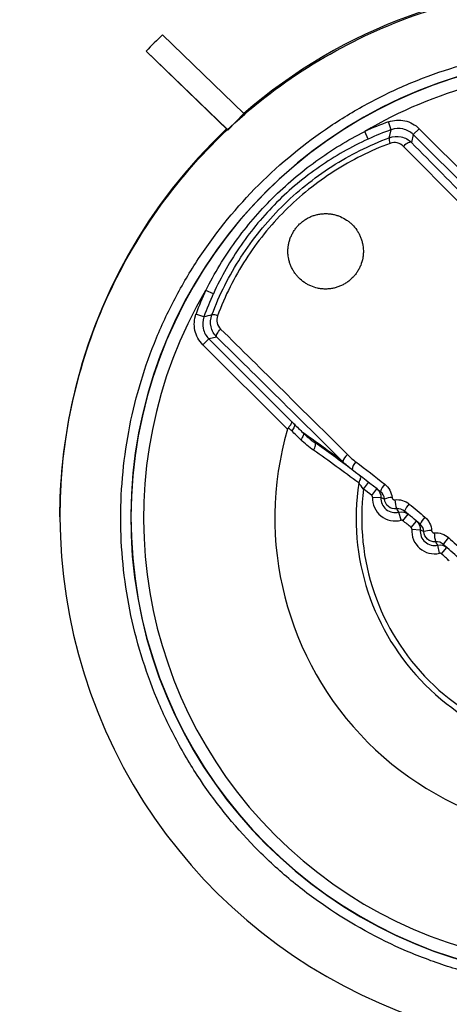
# Model space of a CAD drawing. Header units: millimetres. Extents: x -117 to 444, y -157 to 472.
# Tile 85 of 160: x 175 to 180, y 164 to 176. Entities that reach past the tile are written whole.
import ezdxf

# ---------------------------------------------------------------- set-up
doc = ezdxf.new("R2010")
doc.units = ezdxf.units.MM

msp = doc.modelspace()

# ---------------------------------------------------------------- linework, layer by layer
at = {"color": 7, "linetype": 'Continuous', "lineweight": 25}
for p, q in [((176.493, 175.327), (177.461, 174.389)), ((177.257, 174.204), (176.298, 175.133)), ((176.298, 175.133), (176.298, 175.133)), ((177.27, 174.191), (176.298, 175.133)), ((177.27, 174.191), (177.461, 174.389)), ((177.27, 174.191), (177.461, 174.389)), ((177.461, 174.389), (177.461, 174.389)), ((179.22, 174.195), (179.186, 174.289)), ((177.27, 174.191), (177.257, 174.204)), ((177.27, 174.191), (177.27, 174.191)), ((178.944, 174.082), (178.903, 174.173)), ((179.481, 174.136), (179.552, 174.207)), ((179.552, 174.207), (180.561, 173.198)), ((179.481, 174.136), (179.461, 174.041)), ((180.472, 173.146), (179.481, 174.136)), ((177.098, 172.236), (177.007, 172.277)), ((176.986, 171.961), (176.891, 171.995)), ((177.139, 171.72), (177.044, 171.699)), ((177.044, 171.699), (176.973, 171.628)), ((177.982, 170.619), (176.973, 171.628)), ((177.044, 171.699), (178.034, 170.709)), ((178.889, 169.906), (178.95, 169.985)), ((178.986, 169.83), (179.048, 169.908)), ((178.996, 169.809), (179.096, 169.804)), ((179.336, 169.533), (179.311, 169.63)), ((179.358, 169.528), (179.422, 169.605)), ((179.456, 169.447), (179.52, 169.523)), ((179.464, 169.426), (179.564, 169.418)), ((179.795, 169.139), (179.773, 169.236)), ((179.817, 169.133), (179.883, 169.207))]:
    msp.add_line(p, q, dxfattribs=at)
at = {"color": 7, "linetype": 'Continuous', "lineweight": 25, "flags": 128}
for points in [[(179.196, 174.099), (179.202, 174.124), (179.22, 174.195)], [(179.461, 174.041), (179.454, 174.045), (179.445, 174.045), (179.435, 174.043), (179.422, 174.038), (179.408, 174.03), (179.394, 174.021), (179.379, 174.009), (179.365, 173.996)], [(177.139, 171.72), (177.136, 171.726), (177.135, 171.735), (177.137, 171.746), (177.142, 171.758), (177.15, 171.772), (177.16, 171.787), (177.171, 171.801), (177.184, 171.815)], [(178.06, 170.683), (178.063, 170.678), (178.065, 170.67), (178.064, 170.66), (178.061, 170.65), (178.057, 170.638), (178.05, 170.626), (178.042, 170.613), (178.032, 170.6)], [(178.168, 170.577), (178.171, 170.571), (178.173, 170.563), (178.172, 170.554), (178.169, 170.544), (178.165, 170.532), (178.158, 170.52), (178.15, 170.507), (178.14, 170.495)], [(178.294, 170.368), (178.302, 170.383), (178.309, 170.398), (178.313, 170.412), (178.316, 170.425), (178.317, 170.437), (178.316, 170.447), (178.313, 170.455), (178.308, 170.46)], [(178.831, 169.978), (178.839, 169.992), (178.846, 170.006), (178.851, 170.019), (178.854, 170.031), (178.855, 170.042), (178.854, 170.051), (178.852, 170.059), (178.847, 170.064)]]:
    msp.add_lwpolyline(points, dxfattribs=at)
at = {"color": 7, "linetype": 'Continuous', "lineweight": 25}
for centre, radius, start, end in [((181.619, 169.588), 6.351, 49.1053, 130.8947), ((181.618, 169.957), 7.423, 133.6632, 135.7903), ((181.619, 169.561), 5.506, 104.3054, 345.6946), ((181.619, 169.561), 5.503, 105.048, 344.952), ((181.619, 169.561), 5.353, 105.0146, 120.4926), ((180.488, 170.693), 3.825, 109.9046, 114.4772), ((181.619, 169.59), 6.35, 133.3951, 46.6049), ((180.488, 170.693), 3.725, 109.9046, 114.4772), ((179.301, 174.08), 0.107, 169.4834, 206.649), ((181.619, 169.561), 5.353, 149.5074, 300.4926), ((180.488, 170.693), 3.825, 155.5228, 160.0954), ((180.488, 170.693), 3.725, 155.5228, 160.0954), ((180.689, 157.512), 14.916, 103.9987, 104.3762), ((177.1, 171.879), 0.107, 63.351, 100.5166), ((181.619, 169.561), 3.788, 163.7832, 286.2168), ((167.548, 155.49), 18.45, 53.0399, 54.8578), ((168.255, 156.197), 17.45, 53.024, 54.8232), ((178.786, 170.196), 0.15, 126.1673, 165.953), ((178.906, 170.117), 0.156, 133.7198, 172.6346), ((181.619, 169.561), 2.819, 171.4979, 278.5021), ((179.268, 169.832), 0.181, 133.6313, 166.568), ((181.619, 169.561), 2.752, 172.801, 277.199), ((168.255, 156.197), 17.35, 51.7902, 52.2001), ((179.268, 169.797), 0.272, 177.4782, 284.5218), ((179.268, 169.797), 0.172, 177.4782, 284.5218), ((179.227, 169.586), 0.218, 89.4189, 113.6179), ((179.615, 169.793), 0.353, 182.4583, 200.552), ((179.582, 169.572), 0.215, 133.6824, 161.1264), ((168.255, 156.197), 17.35, 49.7902, 50.2098), ((179.792, 169.392), 0.247, 133.7762, 157.4728), ((179.736, 169.404), 0.272, 175.4782, 282.5218), ((179.736, 169.404), 0.172, 175.4782, 282.5218), ((179.696, 169.069), 0.341, 89.2763, 105.1282), ((180.214, 169.397), 0.482, 181.7899, 194.5435), ((180.129, 169.091), 0.327, 134.0026, 151.7403), ((168.255, 156.197), 17.35, 47.7902, 48.2098)]:
    msp.add_arc(centre, radius, start, end, dxfattribs=at)
for centre, major_axis, ratio, start_param, end_param in [((182.862, 170.804), (9.407, -9.407), 0.017324, 4.348906, 4.515683), ((182.932, 170.874), (9.336, -9.336), 0.017455, 4.348906, 4.515683), ((180.306, 168.248), (9.336, -9.336), 0.017455, 1.767503, 1.934279), ((180.377, 168.319), (9.407, -9.407), 0.017324, 1.767503, 1.934279)]:
    msp.add_ellipse(centre, major_axis=major_axis, ratio=ratio, start_param=start_param, end_param=end_param, dxfattribs=at)
for points, knots in [([(167.297, 157.459), (167.239, 157.496), (167.143, 157.557), (166.949, 157.677), (166.714, 157.956), (166.605, 158.413), (166.604, 158.784), (166.594, 159.224), (166.585, 159.636), (166.577, 160.046), (166.572, 160.235), (166.57, 160.429), (166.563, 160.91), (166.46, 168.48), (166.359, 176.374), (166.3, 184.218), (166.248, 191.855), (166.24, 199.749), (166.264, 207.2), (166.264, 208.115), (166.282, 208.42), (166.329, 208.84), (166.64, 209.582), (167.22, 210.054), (167.823, 210.262), (168.16, 210.346), (168.501, 210.395), (168.769, 210.417), (169.596, 210.494), (171.066, 210.624), (177.669, 211.179), (184.611, 211.619), (195.246, 212.056), (201.483, 212.195), (209.763, 212.222), (223.289, 212.075), (235.945, 211.365), (245.73, 210.495), (246.287, 210.445), (246.638, 210.412), (246.875, 210.392), (247.158, 210.353), (247.47, 210.281), (247.912, 210.146), (248.554, 209.758), (248.956, 209.068), (249.046, 208.476), (249.073, 208.176), (249.071, 207.69), (249.1, 200.161), (249.093, 192.271), (249.037, 184.063), (248.98, 176.406), (248.886, 168.997), (248.791, 162.091)], [0, 0, 0, 0, 0.0014648, 0.0024414, 0.0048828, 0.0078125, 0.0097656, 0.0107422, 0.0146484, 0.0161133, 0.0170898, 0.0175781, 0.019043, 0.0244141, 0.1328125, 0.1399211, 0.1484375, 0.2539062, 0.265625, 0.2675781, 0.2685547, 0.2705078, 0.2744141, 0.28125, 0.2822266, 0.2851562, 0.2871094, 0.2880859, 0.2895508, 0.3007812, 0.3125, 0.3984375, 0.4140625, 0.484375, 0.4988178, 0.546875, 0.7011719, 0.7050781, 0.7089844, 0.7104492, 0.7109375, 0.7128906, 0.715332, 0.7163086, 0.7207031, 0.7275391, 0.7285156, 0.7304688, 0.7324219, 0.7363281, 0.8515625, 0.8588534, 0.8671875, 0.9733664, 0.9733664, 0.9733664, 0.9733664]), ([(175.269, 169.574), (175.269, 170.405), (175.434, 171.236), (176.07, 172.772), (176.541, 173.476), (177.717, 174.651), (178.421, 175.122), (179.957, 175.758), (180.788, 175.923), (182.45, 175.923), (183.281, 175.758), (184.817, 175.122), (185.522, 174.651), (186.697, 173.476), (187.168, 172.772), (187.804, 171.236), (187.969, 170.405), (187.969, 169.574)], [0, 0, 0, 0, 0.125, 0.125, 0.25, 0.25, 0.375, 0.375, 0.5, 0.5, 0.625, 0.625, 0.75, 0.75, 0.875, 0.875, 1, 1, 1, 1]), ([(181.619, 163.936), (181.991, 163.936), (182.359, 163.973), (183.086, 164.118), (183.439, 164.226), (183.947, 164.437), (184.112, 164.516), (184.437, 164.69), (184.597, 164.786), (185.058, 165.094), (185.34, 165.327), (185.859, 165.847), (186.097, 166.137), (186.504, 166.748), (186.676, 167.071), (186.888, 167.583), (186.951, 167.759), (187.057, 168.112), (187.102, 168.29), (187.173, 168.649), (187.199, 168.831), (187.235, 169.196), (187.244, 169.381), (187.244, 169.938), (187.207, 170.303), (187.099, 170.842), (187.055, 171.02), (186.947, 171.374), (186.884, 171.55), (186.672, 172.06), (186.499, 172.383), (186.192, 172.841), (186.082, 172.991), (185.846, 173.277), (185.723, 173.413), (185.333, 173.801), (185.05, 174.034), (184.588, 174.343), (184.428, 174.438), (184.104, 174.611), (183.938, 174.689), (183.599, 174.829), (183.426, 174.891), (183.074, 174.998), (182.893, 175.043), (182.349, 175.151), (181.984, 175.186), (181.25, 175.186), (180.877, 175.149), (180.156, 175.005), (179.806, 174.899), (179.295, 174.687), (179.126, 174.607), (178.801, 174.433), (178.643, 174.338), (178.186, 174.032), (177.902, 173.799), (177.377, 173.274), (177.145, 172.99), (176.839, 172.532), (176.745, 172.375), (176.571, 172.049), (176.491, 171.88), (176.28, 171.37), (176.174, 171.019), (176.066, 170.478), (176.039, 170.294), (176.003, 169.925), (175.994, 169.742), (175.994, 169.191), (176.03, 168.826), (176.138, 168.282), (176.184, 168.102), (176.291, 167.749), (176.414, 167.404), (176.571, 167.073), (176.745, 166.748), (176.84, 166.588), (177.149, 166.127), (177.382, 165.844), (177.771, 165.454), (177.907, 165.331), (178.194, 165.095), (178.343, 164.985), (178.801, 164.679), (179.125, 164.506), (179.635, 164.294), (179.811, 164.231), (180.165, 164.124), (180.343, 164.08), (180.882, 163.973), (181.247, 163.936), (181.619, 163.936)], [0, 0, 0, 0, 0.03125, 0.03125, 0.0625, 0.0625, 0.078125, 0.078125, 0.09375, 0.09375, 0.125, 0.125, 0.15625, 0.15625, 0.1875, 0.1875, 0.203125, 0.203125, 0.21875, 0.21875, 0.234375, 0.234375, 0.25, 0.25, 0.28125, 0.28125, 0.296875, 0.296875, 0.3125, 0.3125, 0.34375, 0.34375, 0.359375, 0.359375, 0.375, 0.375, 0.40625, 0.40625, 0.421875, 0.421875, 0.4375, 0.4375, 0.453125, 0.453125, 0.46875, 0.46875, 0.5, 0.5, 0.53125, 0.53125, 0.5625, 0.5625, 0.578125, 0.578125, 0.59375, 0.59375, 0.625, 0.625, 0.65625, 0.65625, 0.671875, 0.671875, 0.6875, 0.6875, 0.71875, 0.71875, 0.734375, 0.734375, 0.75, 0.75, 0.78125, 0.78125, 0.796875, 0.796875, 0.8125, 0.828125, 0.828125, 0.84375, 0.84375, 0.875, 0.875, 0.890625, 0.890625, 0.90625, 0.90625, 0.9375, 0.9375, 0.953125, 0.953125, 0.96875, 0.96875, 1, 1, 1, 1]), ([(179.186, 174.289), (179.248, 174.311), (179.317, 174.316), (179.445, 174.287), (179.505, 174.254), (179.552, 174.207)], [0, 0, 0, 0, 0.5, 0.5, 1, 1, 1, 1]), ([(177.007, 172.277), (177.11, 172.481), (177.23, 172.677), (177.496, 173.044), (177.643, 173.216), (177.963, 173.536), (178.137, 173.685), (178.505, 173.952), (178.699, 174.07), (178.903, 174.173)], [0, 0, 0, 0, 0.25, 0.25, 0.5, 0.5, 0.75, 0.75, 1, 1, 1, 1]), ([(179.481, 174.136), (179.448, 174.17), (179.405, 174.193), (179.313, 174.214), (179.264, 174.211), (179.22, 174.195)], [0, 0, 0, 0, 0.5, 0.5, 1, 1, 1, 1]), ([(177.081, 171.985), (177.171, 172.225), (177.286, 172.454), (177.567, 172.89), (177.729, 173.09), (178.092, 173.453), (178.296, 173.618), (178.727, 173.894), (178.955, 174.009), (179.196, 174.099)], [0, 0, 0, 0, 0.25, 0.25, 0.5, 0.5, 0.75, 0.75, 1, 1, 1, 1]), ([(178.944, 174.082), (178.741, 173.99), (178.548, 173.88), (178.182, 173.626), (178.009, 173.482), (177.697, 173.169), (177.555, 173), (177.302, 172.635), (177.19, 172.44), (177.098, 172.236)], [0, 0, 0, 0, 0.25, 0.25, 0.5, 0.5, 0.75, 0.75, 1, 1, 1, 1]), ([(179.196, 174.099), (179.241, 174.117), (179.291, 174.12), (179.384, 174.099), (179.427, 174.075), (179.461, 174.041)], [0, 0, 0, 0, 0.5, 0.5, 1, 1, 1, 1]), ([(179.205, 174.032), (178.971, 173.945), (178.749, 173.834), (178.329, 173.565), (178.13, 173.405), (177.777, 173.052), (177.62, 172.857), (177.347, 172.433), (177.236, 172.209), (177.148, 171.975)], [0, 0, 0, 0, 0.25, 0.25, 0.5, 0.5, 0.75, 0.75, 1, 1, 1, 1]), ([(178.119, 173.061), (178.113, 173.055), (178.102, 173.044), (178.083, 173.021), (178.061, 172.991), (178.038, 172.952), (178.019, 172.911), (178.004, 172.868), (177.994, 172.825), (177.988, 172.781), (177.986, 172.735), (177.989, 172.691), (177.997, 172.648), (178.007, 172.608), (178.022, 172.568), (178.041, 172.529), (178.063, 172.492), (178.088, 172.458), (178.127, 172.415), (178.171, 172.378), (178.22, 172.348), (178.272, 172.323), (178.327, 172.305), (178.385, 172.295), (178.429, 172.292), (178.474, 172.294), (178.518, 172.3), (178.562, 172.31), (178.604, 172.325), (178.646, 172.344), (178.685, 172.367), (178.722, 172.394), (178.751, 172.42), (178.771, 172.442), (178.791, 172.465), (178.813, 172.495), (178.836, 172.534), (178.862, 172.589), (178.878, 172.647), (178.886, 172.706), (178.888, 172.765), (178.881, 172.824), (178.866, 172.881), (178.851, 172.921), (178.832, 172.96), (178.802, 173.009), (178.765, 173.054), (178.722, 173.092), (178.677, 173.126), (178.626, 173.153), (178.572, 173.173), (178.53, 173.184), (178.487, 173.191), (178.444, 173.194), (178.4, 173.192), (178.356, 173.186), (178.312, 173.176), (178.27, 173.162), (178.229, 173.143), (178.189, 173.12), (178.159, 173.097), (178.135, 173.077), (178.124, 173.067), (178.119, 173.061)], [0, 0, 0, 0, 0.008912, 0.015616, 0.031281, 0.046907, 0.062513, 0.07818, 0.093828, 0.109431, 0.125092, 0.142982, 0.15635, 0.171989, 0.18765, 0.203265, 0.218858, 0.234506, 0.250145, 0.281294, 0.296938, 0.312555, 0.343698, 0.359341, 0.374933, 0.390505, 0.406149, 0.421785, 0.437354, 0.452982, 0.468642, 0.484245, 0.499856, 0.50881, 0.515528, 0.531164, 0.546766, 0.562434, 0.593646, 0.609307, 0.624972, 0.656181, 0.671849, 0.687471, 0.703079, 0.718739, 0.749938, 0.765568, 0.781223, 0.812379, 0.828016, 0.843659, 0.859242, 0.874825, 0.89047, 0.906098, 0.921657, 0.937281, 0.952937, 0.968538, 0.984253, 0.992132, 1, 1, 1, 1]), ([(176.973, 171.628), (176.926, 171.675), (176.893, 171.736), (176.865, 171.864), (176.869, 171.932), (176.891, 171.995)], [0, 0, 0, 0, 0.5, 0.5, 1, 1, 1, 1]), ([(176.986, 171.961), (176.969, 171.916), (176.966, 171.867), (176.987, 171.776), (177.01, 171.732), (177.044, 171.699)], [0, 0, 0, 0, 0.5, 0.5, 1, 1, 1, 1]), ([(177.139, 171.72), (177.105, 171.753), (177.081, 171.796), (177.06, 171.889), (177.063, 171.939), (177.081, 171.985)], [0, 0, 0, 0, 0.5, 0.5, 1, 1, 1, 1]), ([(177.993, 170.638), (178.008, 170.655), (178.02, 170.671), (178.035, 170.696), (178.037, 170.705), (178.034, 170.709)], [0, 0, 0, 0, 0.5, 0.5, 1, 1, 1, 1]), ([(177.993, 170.638), (177.989, 170.635), (177.987, 170.63), (177.985, 170.626), (177.984, 170.624), (177.983, 170.621), (177.982, 170.619)], [0, 0, 0, 0, 0.00003027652, 0.00003027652, 0.00003027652, 0.00004455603, 0.00004455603, 0.00004455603, 0.00004455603]), ([(178.032, 170.6), (178.021, 170.611), (178.009, 170.622), (177.998, 170.633), (177.996, 170.635), (177.995, 170.637), (177.993, 170.638)], [0, 0, 0, 0, 0.0001024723, 0.0001024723, 0.0001024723, 0.0001193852, 0.0001193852, 0.0001193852, 0.0001193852]), ([(178.996, 169.809), (178.996, 169.812), (178.996, 169.815), (178.995, 169.817), (178.994, 169.82), (178.993, 169.822), (178.991, 169.825), (178.99, 169.827), (178.988, 169.828), (178.986, 169.83)], [0, 0, 0, 0, 0.00001678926, 0.00001678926, 0.00001678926, 0.00003357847, 0.00003357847, 0.00003357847, 0.00004713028, 0.00004713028, 0.00004713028, 0.00004713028]), ([(179.139, 169.786), (179.139, 169.786), (179.138, 169.786), (179.138, 169.787), (179.135, 169.788), (179.132, 169.789), (179.129, 169.79), (179.117, 169.795), (179.107, 169.799), (179.096, 169.804)], [0.000182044, 0.000182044, 0.000182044, 0.000182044, 0.000509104, 0.000509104, 0.000509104, 0.002545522, 0.002545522, 0.002545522, 0.010026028, 0.010026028, 0.010026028, 0.010026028]), ([(179.284, 169.669), (179.249, 169.664), (179.213, 169.675), (179.16, 169.718), (179.142, 169.751), (179.139, 169.786)], [0, 0, 0, 0, 0.5, 0.5, 1, 1, 1, 1]), ([(179.229, 169.804), (179.229, 169.802), (179.23, 169.799), (179.23, 169.797), (179.232, 169.794), (179.233, 169.791), (179.235, 169.788), (179.237, 169.786), (179.24, 169.784), (179.243, 169.782), (179.246, 169.78), (179.249, 169.779), (179.252, 169.778), (179.255, 169.777), (179.259, 169.777), (179.262, 169.778)], [0, 0, 0, 0, 0.00001509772, 0.00001509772, 0.00001509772, 0.00003531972, 0.00003531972, 0.00003531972, 0.00005545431, 0.00005545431, 0.00005545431, 0.00007543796, 0.00007543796, 0.00007543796, 0.00009538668, 0.00009538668, 0.00009538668, 0.00009538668]), ([(179.311, 169.63), (179.306, 169.636), (179.302, 169.643), (179.297, 169.649), (179.296, 169.651), (179.295, 169.652), (179.294, 169.653), (179.291, 169.659), (179.287, 169.664), (179.284, 169.669)], [0.000198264, 0.000198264, 0.000198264, 0.000198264, 0.005139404, 0.005139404, 0.005139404, 0.006232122, 0.006232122, 0.006232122, 0.010053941, 0.010053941, 0.010053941, 0.010053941]), ([(179.358, 169.528), (179.356, 169.53), (179.354, 169.532), (179.351, 169.533), (179.348, 169.534), (179.346, 169.534), (179.343, 169.534), (179.341, 169.534), (179.338, 169.534), (179.336, 169.533)], [0, 0, 0, 0, 0.0000167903, 0.0000167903, 0.0000167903, 0.00003358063, 0.00003358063, 0.00003358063, 0.00004713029, 0.00004713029, 0.00004713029, 0.00004713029]), ([(179.464, 169.426), (179.465, 169.429), (179.464, 169.431), (179.464, 169.434), (179.463, 169.437), (179.462, 169.439), (179.46, 169.442), (179.459, 169.444), (179.457, 169.445), (179.456, 169.447)], [0, 0, 0, 0, 0.00001678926, 0.00001678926, 0.00001678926, 0.00003357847, 0.00003357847, 0.00003357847, 0.00004713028, 0.00004713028, 0.00004713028, 0.00004713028]), ([(179.607, 169.398), (179.6, 169.401), (179.593, 169.404), (179.585, 169.407), (179.584, 169.408), (179.582, 169.409), (179.581, 169.41), (179.575, 169.412), (179.57, 169.415), (179.564, 169.418)], [0.000186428, 0.000186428, 0.000186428, 0.000186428, 0.005189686, 0.005189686, 0.005189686, 0.006281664, 0.006281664, 0.006281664, 0.010173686, 0.010173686, 0.010173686, 0.010173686]), ([(179.747, 169.276), (179.712, 169.273), (179.677, 169.285), (179.626, 169.33), (179.609, 169.363), (179.607, 169.398)], [0, 0, 0, 0, 0.5, 0.5, 1, 1, 1, 1]), ([(179.701, 169.409), (179.701, 169.407), (179.701, 169.405), (179.702, 169.402), (179.703, 169.399), (179.704, 169.396), (179.706, 169.394), (179.708, 169.391), (179.711, 169.389), (179.713, 169.387), (179.716, 169.385), (179.719, 169.384), (179.722, 169.383), (179.725, 169.382), (179.729, 169.382), (179.732, 169.382)], [0, 0, 0, 0, 0.00001463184, 0.00001463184, 0.00001463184, 0.0000342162, 0.0000342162, 0.0000342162, 0.00005377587, 0.00005377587, 0.00005377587, 0.00007326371, 0.00007326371, 0.00007326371, 0.00009271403, 0.00009271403, 0.00009271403, 0.00009271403]), ([(179.773, 169.236), (179.769, 169.243), (179.764, 169.249), (179.76, 169.256), (179.759, 169.257), (179.758, 169.259), (179.757, 169.26), (179.754, 169.266), (179.75, 169.271), (179.747, 169.276)], [0.000198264, 0.000198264, 0.000198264, 0.000198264, 0.005203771, 0.005203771, 0.005203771, 0.006295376, 0.006295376, 0.006295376, 0.010193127, 0.010193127, 0.010193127, 0.010193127]), ([(179.817, 169.133), (179.815, 169.135), (179.812, 169.136), (179.81, 169.137), (179.807, 169.138), (179.804, 169.139), (179.802, 169.139), (179.799, 169.139), (179.797, 169.139), (179.795, 169.139)], [0, 0, 0, 0, 0.0000167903, 0.0000167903, 0.0000167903, 0.00003358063, 0.00003358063, 0.00003358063, 0.00004713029, 0.00004713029, 0.00004713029, 0.00004713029])]:
    msp.add_open_spline(points, degree=3, knots=knots, dxfattribs=at)
for points in [[(179.365, 173.996), (179.325, 174.036), (179.262, 174.053), (179.205, 174.032)], [(177.148, 171.975), (177.127, 171.919), (177.144, 171.855), (177.184, 171.815)], [(178.034, 170.709), (178.042, 170.7), (178.051, 170.692), (178.06, 170.683)], [(178.06, 170.683), (178.096, 170.648), (178.132, 170.612), (178.168, 170.577)], [(178.14, 170.495), (178.104, 170.53), (178.068, 170.565), (178.032, 170.6)], [(178.168, 170.577), (178.211, 170.534), (178.258, 170.495), (178.308, 170.46)], [(178.294, 170.368), (178.239, 170.406), (178.188, 170.448), (178.14, 170.495)], [(178.831, 169.978), (178.653, 170.112), (178.474, 170.242), (178.294, 170.368)], [(178.698, 170.317), (178.729, 170.286), (178.762, 170.257), (178.798, 170.23)], [(178.751, 170.137), (178.712, 170.167), (178.675, 170.198), (178.641, 170.232)], [(178.798, 170.23), (178.914, 170.143), (179.029, 170.054), (179.143, 169.963)], [(179.092, 169.874), (178.979, 169.963), (178.865, 170.051), (178.751, 170.137)], [(178.889, 169.906), (178.869, 169.931), (178.85, 169.955), (178.831, 169.978)], [(179.143, 169.963), (179.192, 169.924), (179.223, 169.867), (179.229, 169.804)], [(179.048, 169.908), (179.08, 169.884), (179.098, 169.844), (179.096, 169.804)], [(179.139, 169.786), (179.136, 169.821), (179.119, 169.852), (179.092, 169.874)], [(179.262, 169.778), (179.324, 169.785), (179.386, 169.767), (179.434, 169.727)], [(179.434, 169.727), (179.497, 169.675), (179.559, 169.623), (179.621, 169.57)], [(179.379, 169.641), (179.353, 169.663), (179.318, 169.673), (179.284, 169.669)], [(179.311, 169.63), (179.35, 169.64), (179.392, 169.631), (179.422, 169.605)], [(179.563, 169.487), (179.502, 169.539), (179.441, 169.59), (179.379, 169.641)], [(179.52, 169.523), (179.551, 169.497), (179.567, 169.458), (179.564, 169.418)], [(179.607, 169.398), (179.606, 169.432), (179.589, 169.464), (179.563, 169.487)], [(179.621, 169.57), (179.668, 169.53), (179.697, 169.472), (179.701, 169.409)], [(179.732, 169.382), (179.794, 169.388), (179.856, 169.367), (179.902, 169.326)], [(179.841, 169.245), (179.815, 169.268), (179.781, 169.279), (179.747, 169.276)], [(179.773, 169.236), (179.812, 169.245), (179.854, 169.234), (179.883, 169.207)], [(180.021, 169.083), (179.961, 169.138), (179.901, 169.192), (179.841, 169.245)], [(179.902, 169.326), (179.963, 169.271), (180.024, 169.217), (180.084, 169.162)]]:
    msp.add_open_spline(points, degree=3, dxfattribs=at)

doc.saveas('drawing.dxf')
